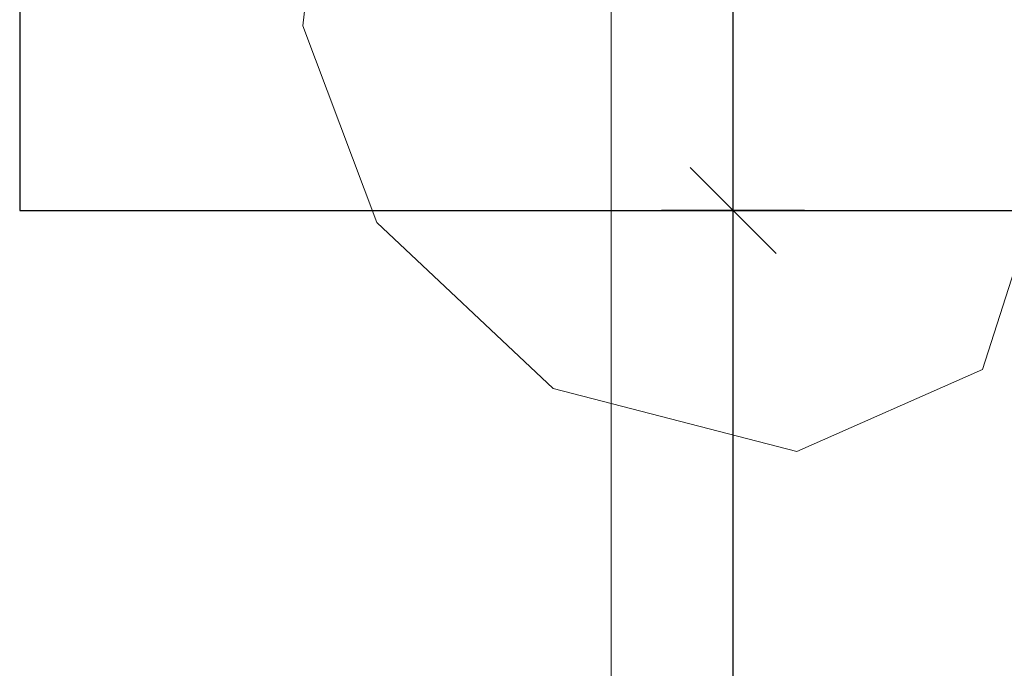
# Model space of a CAD drawing. Header units: metres. Extents: x 29.9 to 45.4, y 22.2 to 35.7.
# Tile 6 of 41: x 34.7 to 35.4, y 28.9 to 29.4. Entities that reach past the tile are written whole.
import ezdxf

# ---------------------------------------------------------------- set-up
doc = ezdxf.new("R2010")
doc.units = ezdxf.units.M
doc.linetypes.add('_Achse Bemassung_', pattern=[0.00309, 0.0015, -0.00053, 0.00053, -0.00053])
doc.layers.add('1233-X-Ref ARC-BTG_00_dwg', color=7, linetype='Continuous', lineweight=5, true_color=0x767676)
doc.layers.add('M---VERMD------', color=7, linetype='Continuous', lineweight=5)
doc.layers.add('M---VERMD-------50', color=7, linetype='Continuous', lineweight=5)
doc.styles.add('Arial_B', font='arialbd.ttf', dxfattribs={"width": 0.8, "height": 0.092857})
doc.dimstyles.new('HT-BEM-AFU_2', dxfattribs={"dimscale": 0.3048, "dimtxt": 0.091823, "dimasz": 0.164042, "dimexe": 0.164042, "dimexo": 0.0625, "dimgap": 0.016404, "dimtad": 1, "dimrnd": 0.001, "dimzin": 0, "dimdsep": 46, "dimtxsty": 'Arial_B', "dimblk1": 'OBLIQUE', "dimblk2": 'OBLIQUE', "dimsah": 1, "dimcen": 0.09, "dimdle": 0.082021, "dimazin": 0, "dimtfac": 1, "dimtdec": 4, "dimtix": 1, "dimtmove": 0, "dimatfit": 3, "dimfxl": 0.164042, "dimfxlon": 1, "dimtvp": 1, "dimtfill": 1, "dimtolj": 1, "dimtzin": 0, "dimarcsym": 2})

# ---------------------------------------------------------------- blocks, each defined once
blk = doc.blocks.new('1233-X-Ref ARC-BTG_00_dwg-10239373-OKFFB EG - G0641-Rö-für Ausschreibung')
at = {"layer": '1233-X-Ref ARC-BTG_00_dwg', "color": 7, "lineweight": 25}
blk.add_line((59.03896, 34.4772), (58.97596, 34.5402), dxfattribs=at)
at = {"layer": '1233-X-Ref ARC-BTG_00_dwg', "color": 7, "lineweight": 25, "flags": 128}
for points in [[(59.00746, 29.5312), (59.00746, 29.5837), (59.00746, 30.14525), (59.00746, 30.45184), (59.00746, 30.5337), (59.00746, 30.80253), (59.00746, 31.06377), (59.00746, 32.1487), (59.00746, 33.0337), (59.00746, 34.5087), (59.00746, 36.5087), (59.00746, 36.9487), (59.00746, 37.9587), (59.00746, 38.4845), (59.00746, 38.53701)], [(59.05995, 34.5087), (59.00746, 34.5087), (58.95496, 34.5087)]]:
    blk.add_lwpolyline(points, dxfattribs=at)
at = {"layer": '1233-X-Ref ARC-BTG_00_dwg', "color": 96, "lineweight": 9, "true_color": 0x007f00, "flags": 128}
blk.add_lwpolyline([(58.70666, 34.77662), (58.69142, 34.64438), (58.74576, 34.49984), (58.87542, 34.37796), (59.05432, 34.33171), (59.19064, 34.39213), (59.22687, 34.5047)], dxfattribs=at)
at = {"layer": '1233-X-Ref ARC-BTG_00_dwg', "color": 5, "lineweight": 25, "true_color": 0x0000ff, "flags": 128}
blk.add_lwpolyline([(59.28356, 36.5087), (58.48356, 36.5087), (58.48356, 34.5087), (59.28436, 34.5087)], dxfattribs=at)
blk = doc.blocks.new('DIMBLOCK9-OKFFB EG - G0641-Rö-für Ausschreibung')
at = {"layer": 'M---VERMD-------50', "color": 1, "lineweight": 9, "true_color": 0xf50000, "transparency": 16777216}
for p, q in [((35.10922, 33.2238), (35.08422, 33.2488)), ((35.10922, 33.2238), (35.13422, 33.1988)), ((35.10922, 28.3235), (35.08422, 28.3485)), ((35.10922, 28.3235), (35.13422, 28.2985))]:
    blk.add_line(p, q, dxfattribs=at)
at = {"layer": 'M---VERMD-------50', "color": 1, "true_color": 0xf50000, "transparency": 16777216}
for p, q in [((35.10922, 33.2488), (35.10922, 28.2985)), ((35.10922, 33.2238), (35.05922, 33.2238)), ((35.10922, 33.2238), (35.15922, 33.2238)), ((35.10922, 28.3235), (35.05922, 28.3235))]:
    blk.add_line(p, q, dxfattribs=at)
at = {"layer": 'M---VERMD-------50', "color": 1, "linetype": '_Achse Bemassung_', "true_color": 0xf50000, "transparency": 16777216}
blk.add_line((35.10922, 28.3235), (35.15922, 28.3235), dxfattribs=at)
at = {"layer": 'M---VERMD-------50', "color": 0, "transparency": 16777216, "insert": (34.98075, 30.67908), "char_height": 0.092857, "width": 0.2269748, "attachment_point": 1, "rotation": 90, "line_spacing_factor": 0.941778, "style": 'Arial_B', "bg_fill": 3, "box_fill_scale": 1.25, "bg_fill_color": 256, "bg_fill_true_color": 13158600, "bg_fill_transparency": 0}
blk.add_mtext('4,90', dxfattribs=at)
blk = doc.blocks.new('_Oblique')
at = {"color": 0, "linetype": 'ByBlock', "lineweight": -2}
blk.add_line((-0.5, -0.5), (0.5, 0.5), dxfattribs=at)

msp = doc.modelspace()

# ---------------------------------------------------------------- block references
at = {"layer": '1233-X-Ref ARC-BTG_00_dwg', "color": 7, "lineweight": 9}
msp.add_blockref('1233-X-Ref ARC-BTG_00_dwg-10239373-OKFFB EG - G0641-Rö-für Ausschreibung', (-23.80856, -5.2607), dxfattribs=at)

# ---------------------------------------------------------------- next in the draw order: dimensions: what is measured, and where the dimension line sits
at = {"layer": 'M---VERMD------', "color": 1, "true_color": 0xf50000}
dim = msp.add_linear_dim(base=(35.10922, 28.3235), p1=(35.15922, 33.2238), p2=(35.15922, 28.3235), angle=90, dimstyle='HT-BEM-AFU_2', override={"dimpost": '<>', "dimfxl": 4.900304}, dxfattribs=at)
dim.commit()
dim.dimension.update_dxf_attribs({"geometry": 'DIMBLOCK9-OKFFB EG - G0641-Rö-für Ausschreibung', "text_midpoint": (35.05677, 30.77365)})

doc.saveas('drawing.dxf')
